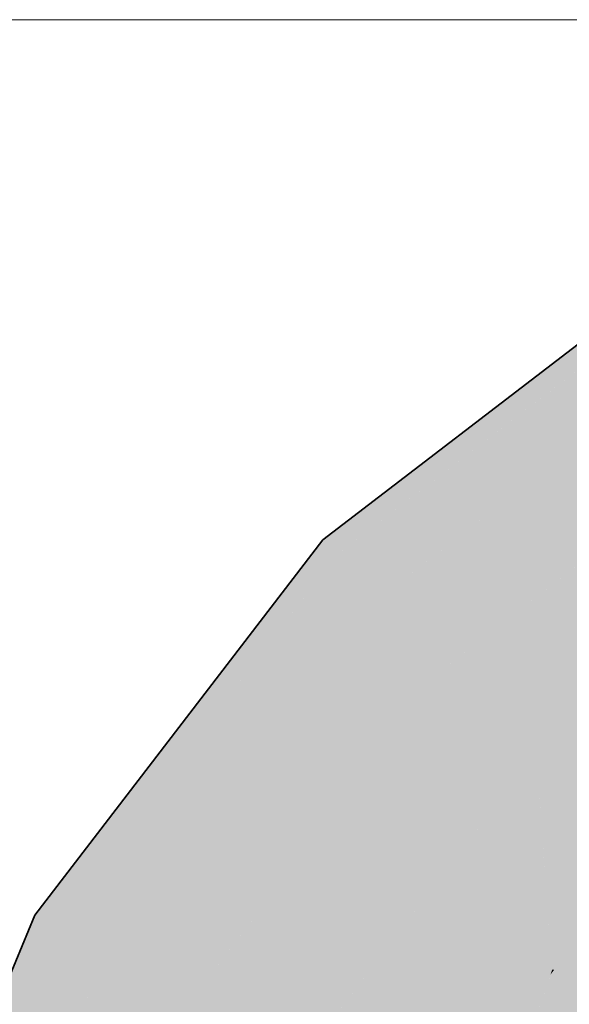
# Model space of a CAD drawing. Extents: x -350 to 540, y -53 to 541.
# Tile 131 of 256: x -154.26 to -152.44, y 118.49 to 121.75. Entities that reach past the tile are written whole.
import ezdxf

# ---------------------------------------------------------------- set-up
doc = ezdxf.new("R2010")
doc.units = 0
doc.layers.get('0').update_dxf_attribs({"lineweight": 35})
doc.layers.add('5_OG-SCHRAFF-FILL', color=7, linetype='Continuous', lineweight=25)
for name, color, linetype, lineweight, true_color in [('L_Abluft', 7, 'Continuous', 35, 0xf7d209), ('L_Abluft-Shading', 7, 'Continuous', 35, 0xf7d209), ('L_Zuluft', 6, 'Continuous', 35, 0xff00ff), ('L_Zuluft-Shading', 6, 'Continuous', 35, 0xff00ff)]:
    doc.layers.add(name, color=color, linetype=linetype, lineweight=lineweight, true_color=true_color)

# ---------------------------------------------------------------- blocks, each defined once
blk = doc.blocks.new('Shading-A06HSWD4NL', base_point=(-150.5504, 121.5176))
at = {"layer": 'L_Zuluft-Shading', "color": 214, "true_color": 0x900090}
for points in [[(-153.1468, 120.0305), (-153.2578, 120.0305), (-151.9811, 120.925)], [(-153.2578, 120.0305), (-151.9811, 120.925), (-152.0921, 120.925)], [(-153.2096, 119.9823), (-153.2948, 119.9823), (-153.2578, 120.0305)], [(-153.2096, 119.9823), (-153.1468, 120.0305), (-153.2578, 120.0305)], [(-154.1261, 118.7878), (-154.2113, 118.7878), (-153.2096, 119.9823)], [(-154.2113, 118.7878), (-153.2096, 119.9823), (-153.2948, 119.9823)], [(-154.1523, 118.7537), (-154.2254, 118.7537), (-154.2113, 118.7878)], [(-154.1523, 118.7537), (-154.1261, 118.7878), (-154.2113, 118.7878)], [(-154.7376, 117.3407), (-154.8107, 117.3407), (-154.1523, 118.7537)], [(-154.8107, 117.3407), (-154.1523, 118.7537), (-154.2254, 118.7537)]]:
    blk.add_solid(points, dxfattribs=at)
at = {"layer": 'L_Zuluft-Shading', "color": 214, "true_color": 0xaf00af}
for points in [[(-152.8842, 119.9823), (-153.2096, 119.9823), (-151.8812, 120.7519)], [(-153.2096, 119.9823), (-151.8812, 120.7519), (-152.2066, 120.7519)], [(-153.0683, 119.841), (-153.318, 119.841), (-153.2096, 119.9823)], [(-153.0683, 119.841), (-152.8842, 119.9823), (-153.2096, 119.9823)], [(-153.9026, 118.7537), (-154.1523, 118.7537), (-153.0683, 119.841)], [(-154.1523, 118.7537), (-153.0683, 119.841), (-153.318, 119.841)], [(-153.9793, 118.6538), (-154.1937, 118.6538), (-154.1523, 118.7537)], [(-153.9793, 118.6538), (-153.9026, 118.7537), (-154.1523, 118.7537)], [(-154.5305, 117.3231), (-154.7449, 117.3231), (-153.9793, 118.6538)], [(-154.7449, 117.3231), (-153.9793, 118.6538), (-154.1937, 118.6538)]]:
    blk.add_solid(points, dxfattribs=at)
at = {"layer": 'L_Zuluft-Shading', "color": 212, "true_color": 0xcc00cc}
for points in [[(-152.5507, 119.841), (-153.0683, 119.841), (-151.7223, 120.4767)], [(-153.0683, 119.841), (-151.7223, 120.4767), (-152.2399, 120.4767)], [(-152.8436, 119.6162), (-153.2408, 119.6162), (-153.0683, 119.841)], [(-152.8436, 119.6162), (-152.5507, 119.841), (-153.0683, 119.841)], [(-153.5821, 118.6538), (-153.9793, 118.6538), (-152.8436, 119.6162)], [(-153.9793, 118.6538), (-152.8436, 119.6162), (-153.2408, 119.6162)], [(-153.704, 118.4949), (-154.0451, 118.4949), (-153.9793, 118.6538)], [(-153.704, 118.4949), (-153.5821, 118.6538), (-153.9793, 118.6538)], [(-154.2108, 117.2714), (-154.5519, 117.2714), (-153.704, 118.4949)], [(-154.5519, 117.2714), (-153.704, 118.4949), (-154.0451, 118.4949)]]:
    blk.add_solid(points, dxfattribs=at)
at = {"layer": 'L_Zuluft-Shading', "color": 212, "true_color": 0xe400e4}
for points in [[(-152.0152, 119.7343), (-152.6897, 119.7343), (-151.7223, 120.4767)], [(-152.169, 119.6162), (-152.8436, 119.6162), (-152.0152, 119.7343)], [(-152.8436, 119.6162), (-152.0152, 119.7343), (-152.6897, 119.7343)], [(-152.5507, 119.3234), (-153.0683, 119.3234), (-152.8436, 119.6162)], [(-152.5507, 119.3234), (-152.169, 119.6162), (-152.8436, 119.6162)], [(-153.1864, 118.4949), (-153.704, 118.4949), (-152.5507, 119.3234)], [(-153.704, 118.4949), (-152.5507, 119.3234), (-153.0683, 119.3234)], [(-153.3453, 118.2878), (-153.7898, 118.2878), (-153.704, 118.4949)], [(-153.3453, 118.2878), (-153.1864, 118.4949), (-153.704, 118.4949)]]:
    blk.add_solid(points, dxfattribs=at)
at = {"layer": 'L_Zuluft-Shading', "color": 6, "true_color": 0xf500f5}
for points in [[(-152.2189, 119.3234), (-152.5507, 119.3234), (-152.0152, 119.7343)], [(-152.4975, 118.6071), (-153.1003, 118.6071), (-152.5507, 119.3234)], [(-152.3289, 119.1015), (-152.5342, 119.1015), (-152.5507, 119.3234)], [(-152.3289, 119.1015), (-152.2189, 119.3234), (-152.5507, 119.3234)], [(-152.4975, 118.6071), (-152.3289, 119.1015), (-152.5342, 119.1015)], [(-152.4975, 118.6071), (-152.2929, 118.9796), (-152.3705, 118.9796)], [(-152.4975, 118.6071), (-152.355, 118.7927), (-152.3956, 118.7927)], [(-152.7425, 118.2878), (-153.3453, 118.2878), (-152.4975, 118.6071)], [(-153.3453, 118.2878), (-152.4975, 118.6071), (-153.1003, 118.6071)]]:
    blk.add_solid(points, dxfattribs=at)
at = {"layer": 'L_Zuluft-Shading', "color": 6, "true_color": 0xfd00fd}
for points in [[(-152.4907, 118.6071), (-152.4975, 118.6071), (-152.3228, 118.8347)], [(-152.2862, 118.6428), (-152.4644, 118.6428), (-152.2429, 118.8347)], [(-152.4644, 118.6428), (-152.2429, 118.8347), (-152.3228, 118.8347)], [(-152.5033, 118.59), (-152.2862, 118.6428), (-152.4644, 118.6428)], [(-152.2982, 118.59), (-152.5033, 118.59), (-152.2862, 118.6428)], [(-152.6887, 118.0466), (-152.9276, 118.0466), (-152.4975, 118.6071)], [(-152.5033, 118.59), (-152.4907, 118.6071), (-152.4975, 118.6071)], [(-152.4203, 118.0492), (-152.6878, 118.0492), (-152.2982, 118.59)], [(-152.6878, 118.0492), (-152.2982, 118.59), (-152.5033, 118.59)]]:
    blk.add_solid(points, dxfattribs=at)
blk = doc.blocks.new('Shading-A06HSWIINL', base_point=(-152.4975, 118.6071))
at = {"layer": 'L_Abluft-Shading', "color": 44, "true_color": 0x8b7605}
for points in [[(-153.1468, 120.0305), (-153.2578, 120.0305), (-151.9811, 120.925)], [(-153.2578, 120.0305), (-151.9811, 120.925), (-152.0921, 120.925)], [(-153.2096, 119.9823), (-153.2948, 119.9823), (-153.2578, 120.0305)], [(-153.2096, 119.9823), (-153.1468, 120.0305), (-153.2578, 120.0305)], [(-154.1261, 118.7878), (-154.2113, 118.7878), (-153.2096, 119.9823)], [(-154.2113, 118.7878), (-153.2096, 119.9823), (-153.2948, 119.9823)], [(-154.1523, 118.7537), (-154.2254, 118.7537), (-154.2113, 118.7878)], [(-154.1523, 118.7537), (-154.1261, 118.7878), (-154.2113, 118.7878)], [(-154.7376, 117.3407), (-154.8107, 117.3407), (-154.1523, 118.7537)], [(-154.8107, 117.3407), (-154.1523, 118.7537), (-154.2254, 118.7537)]]:
    blk.add_solid(points, dxfattribs=at)
at = {"layer": 'L_Abluft-Shading', "color": 54, "true_color": 0xaa9006}
for points in [[(-152.8842, 119.9823), (-153.2096, 119.9823), (-151.8812, 120.7519)], [(-153.2096, 119.9823), (-151.8812, 120.7519), (-152.2066, 120.7519)], [(-153.0683, 119.841), (-153.318, 119.841), (-153.2096, 119.9823)], [(-153.0683, 119.841), (-152.8842, 119.9823), (-153.2096, 119.9823)], [(-153.9026, 118.7537), (-154.1523, 118.7537), (-153.0683, 119.841)], [(-154.1523, 118.7537), (-153.0683, 119.841), (-153.318, 119.841)], [(-153.9793, 118.6538), (-154.1937, 118.6538), (-154.1523, 118.7537)], [(-153.9793, 118.6538), (-153.9026, 118.7537), (-154.1523, 118.7537)], [(-154.5305, 117.3231), (-154.7449, 117.3231), (-153.9793, 118.6538)], [(-154.7449, 117.3231), (-153.9793, 118.6538), (-154.1937, 118.6538)]]:
    blk.add_solid(points, dxfattribs=at)
at = {"layer": 'L_Abluft-Shading', "color": 42, "true_color": 0xc6a807}
for points in [[(-152.5507, 119.841), (-153.0683, 119.841), (-151.7223, 120.4767)], [(-153.0683, 119.841), (-151.7223, 120.4767), (-152.2399, 120.4767)], [(-152.8436, 119.6162), (-153.2408, 119.6162), (-153.0683, 119.841)], [(-152.8436, 119.6162), (-152.5507, 119.841), (-153.0683, 119.841)], [(-153.5821, 118.6538), (-153.9793, 118.6538), (-152.8436, 119.6162)], [(-153.9793, 118.6538), (-152.8436, 119.6162), (-153.2408, 119.6162)], [(-153.704, 118.4949), (-154.0451, 118.4949), (-153.9793, 118.6538)], [(-153.704, 118.4949), (-153.5821, 118.6538), (-153.9793, 118.6538)], [(-154.2108, 117.2714), (-154.5519, 117.2714), (-153.704, 118.4949)], [(-154.5519, 117.2714), (-153.704, 118.4949), (-154.0451, 118.4949)]]:
    blk.add_solid(points, dxfattribs=at)
at = {"layer": 'L_Abluft-Shading', "color": 52, "true_color": 0xddbc08}
for points in [[(-152.0152, 119.7343), (-152.6897, 119.7343), (-151.7223, 120.4767)], [(-152.169, 119.6162), (-152.8436, 119.6162), (-152.0152, 119.7343)], [(-152.8436, 119.6162), (-152.0152, 119.7343), (-152.6897, 119.7343)], [(-152.5507, 119.3234), (-153.0683, 119.3234), (-152.8436, 119.6162)], [(-152.5507, 119.3234), (-152.169, 119.6162), (-152.8436, 119.6162)], [(-153.1864, 118.4949), (-153.704, 118.4949), (-152.5507, 119.3234)], [(-153.704, 118.4949), (-152.5507, 119.3234), (-153.0683, 119.3234)], [(-153.3453, 118.2878), (-153.7898, 118.2878), (-153.704, 118.4949)], [(-153.3453, 118.2878), (-153.1864, 118.4949), (-153.704, 118.4949)]]:
    blk.add_solid(points, dxfattribs=at)
at = {"layer": 'L_Abluft-Shading', "color": 40, "true_color": 0xedc908}
for points in [[(-152.2189, 119.3234), (-152.5507, 119.3234), (-152.0152, 119.7343)], [(-152.4975, 118.6071), (-153.1003, 118.6071), (-152.5507, 119.3234)], [(-152.3289, 119.1015), (-152.2189, 119.3234), (-152.5507, 119.3234)], [(-152.3289, 119.1015), (-152.5342, 119.1015), (-152.5507, 119.3234)], [(-152.4975, 118.6071), (-152.3289, 119.1015), (-152.5342, 119.1015)], [(-152.4975, 118.6071), (-152.2624, 119.0351), (-152.3515, 119.0351)], [(-152.4975, 118.6071), (-152.355, 118.7927), (-152.3956, 118.7927)], [(-152.7425, 118.2878), (-153.3453, 118.2878), (-152.4975, 118.6071)], [(-153.3453, 118.2878), (-152.4975, 118.6071), (-153.1003, 118.6071)]]:
    blk.add_solid(points, dxfattribs=at)
at = {"layer": 'L_Abluft-Shading', "color": 40, "true_color": 0xf5d108}
for points in [[(-152.4907, 118.6071), (-152.4975, 118.6071), (-152.3228, 118.8347)], [(-152.2862, 118.6428), (-152.4644, 118.6428), (-152.2429, 118.8347)], [(-152.4644, 118.6428), (-152.2429, 118.8347), (-152.3228, 118.8347)], [(-152.5033, 118.59), (-152.2862, 118.6428), (-152.4644, 118.6428)], [(-152.2982, 118.59), (-152.5033, 118.59), (-152.2862, 118.6428)], [(-152.6887, 118.0466), (-152.9276, 118.0466), (-152.4975, 118.6071)], [(-152.5033, 118.59), (-152.4907, 118.6071), (-152.4975, 118.6071)], [(-152.4203, 118.0492), (-152.6878, 118.0492), (-152.2982, 118.59)], [(-152.6878, 118.0492), (-152.2982, 118.59), (-152.5033, 118.59)]]:
    blk.add_solid(points, dxfattribs=at)
blk = doc.blocks.new('Referenz-A06HSWJKNL', base_point=(-324.9507, -4.1032))
at = {"layer": '5_OG-SCHRAFF-FILL', "color": 0, "lineweight": 13}
blk.add_line((-230.8436, 121.7543), (-80.4524, 121.7543), dxfattribs=at)
blk = doc.blocks.new('Bogen-A06HSWQUNL', base_point=(-155.0152, 115.7878))
at = {"color": 0, "linetype": 'ByBlock', "lineweight": -2, "ltscale": 0.35}
for p, q in [((-153.2578, 120.0305), (-152.0152, 120.984)), ((-154.2113, 118.7878), (-153.2578, 120.0305)), ((-154.8107, 117.3407), (-154.2113, 118.7878))]:
    blk.add_line(p, q, dxfattribs=at)
blk = doc.blocks.new('Bogen-A06HSWRENL', base_point=(-155.0152, 115.7878))
at = {"color": 0, "linetype": 'ByBlock', "lineweight": -2, "ltscale": 0.35}
for p, q in [((-153.2578, 120.0305), (-152.0152, 120.984)), ((-154.2113, 118.7878), (-153.2578, 120.0305)), ((-154.8107, 117.3407), (-154.2113, 118.7878))]:
    blk.add_line(p, q, dxfattribs=at)

msp = doc.modelspace()

# ---------------------------------------------------------------- block references
at = {"color": 251, "lineweight": 25, "ltscale": 0.25, "true_color": 0x585858}
msp.add_blockref('Referenz-A06HSWJKNL', (-324.9507, -4.1032), dxfattribs=at)
at = {"layer": 'L_Abluft'}
msp.add_blockref('Shading-A06HSWIINL', (-152.4975, 118.6071), dxfattribs=at)
at = {"layer": 'L_Abluft', "ltscale": 0.35}
msp.add_blockref('Bogen-A06HSWQUNL', (-155.0152, 115.7878), dxfattribs=at)
at = {"layer": 'L_Zuluft'}
msp.add_blockref('Shading-A06HSWD4NL', (-150.5504, 121.5176), dxfattribs=at)
at = {"layer": 'L_Zuluft', "ltscale": 0.35}
msp.add_blockref('Bogen-A06HSWRENL', (-155.0152, 115.7878), dxfattribs=at)

doc.saveas('drawing.dxf')
